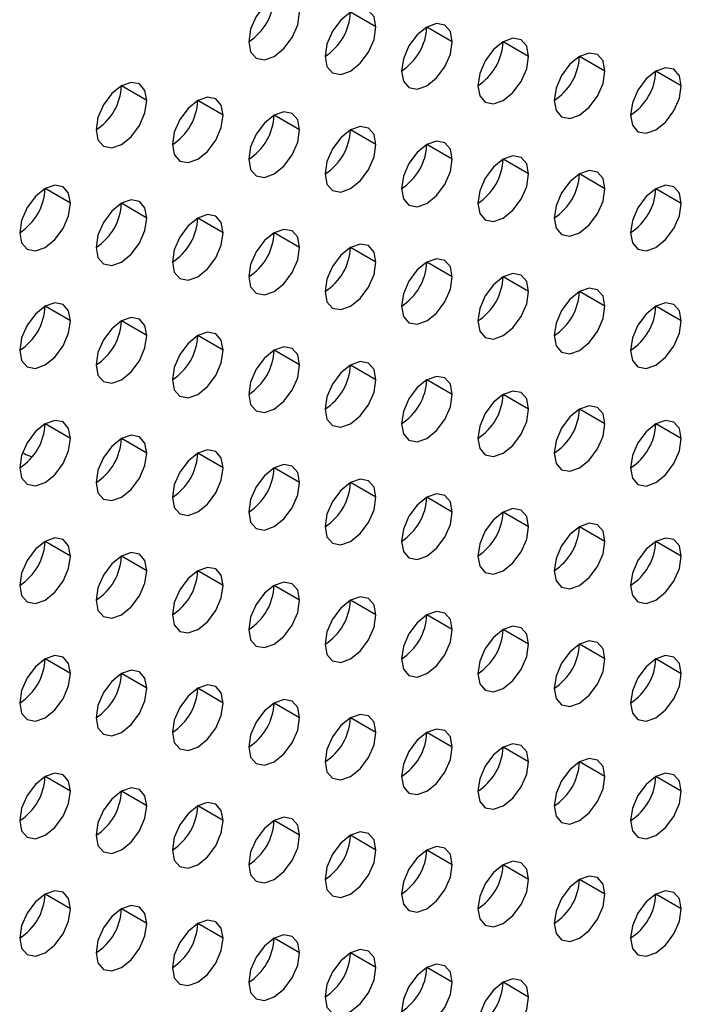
# Model space of a CAD drawing. Header units: millimetres. Extents: x 0 to 1118, y 0 to 864.
# Tile 243 of 256: x 951.04 to 952.87, y 663.03 to 665.77. Entities that reach past the tile are written whole.
import ezdxf

# ---------------------------------------------------------------- set-up
doc = ezdxf.new("R2010")
doc.units = ezdxf.units.MM

msp = doc.modelspace()

# ---------------------------------------------------------------- linework, layer by layer
at = {"color": 7, "linetype": 'Continuous', "lineweight": 25}
for p, q in [((952.0263, 665.7463), (951.9556, 665.7871)), ((952.2384, 665.7054), (952.1677, 665.7462)), ((952.4505, 665.6646), (952.3798, 665.7054)), ((952.6627, 665.6237), (952.592, 665.6645)), ((952.8748, 665.5829), (952.8041, 665.6237)), ((951.3899, 665.5422), (951.3192, 665.583)), ((951.602, 665.5013), (951.5313, 665.5422)), ((951.8141, 665.4605), (951.7434, 665.5013)), ((952.0263, 665.4196), (951.9556, 665.4605)), ((952.2384, 665.3788), (952.1677, 665.4196)), ((952.4505, 665.3379), (952.3798, 665.3788)), ((952.6627, 665.2971), (952.592, 665.3379)), ((951.1777, 665.2564), (951.107, 665.2972)), ((952.8748, 665.2563), (952.8041, 665.2971)), ((951.3899, 665.2156), (951.3192, 665.2564)), ((951.602, 665.1747), (951.5313, 665.2155)), ((951.8141, 665.1339), (951.7434, 665.1747)), ((952.0263, 665.093), (951.9556, 665.1338)), ((952.2384, 665.0522), (952.1677, 665.093)), ((952.4505, 665.0113), (952.3798, 665.0522)), ((952.6627, 664.9705), (952.592, 665.0113)), ((951.1777, 664.9298), (951.107, 664.9706)), ((952.8748, 664.9296), (952.8041, 664.9705)), ((951.3899, 664.8889), (951.3192, 664.9298)), ((951.602, 664.8481), (951.5313, 664.8889)), ((951.8141, 664.8073), (951.7434, 664.8481)), ((952.0263, 664.7664), (951.9556, 664.8072)), ((952.2384, 664.7256), (952.1677, 664.7664)), ((952.4505, 664.6847), (952.3798, 664.7255)), ((952.6627, 664.6439), (952.592, 664.6847)), ((951.1777, 664.6032), (951.107, 664.644)), ((952.8748, 664.603), (952.8041, 664.6438)), ((951.3899, 664.5623), (951.3192, 664.6032)), ((951.602, 664.5215), (951.5313, 664.5623)), ((951.8141, 664.4806), (951.7434, 664.5215)), ((952.0263, 664.4398), (951.9556, 664.4806)), ((952.2384, 664.3989), (952.1677, 664.4398)), ((952.4505, 664.3581), (952.3798, 664.3989)), ((952.6627, 664.3173), (952.592, 664.3581)), ((951.1777, 664.2766), (951.107, 664.3174)), ((952.8748, 664.2764), (952.8041, 664.3172)), ((951.3899, 664.2357), (951.3192, 664.2765)), ((951.602, 664.1949), (951.5313, 664.2357)), ((951.8141, 664.154), (951.7434, 664.1948)), ((952.0263, 664.1132), (951.9556, 664.154)), ((952.2384, 664.0723), (952.1677, 664.1131)), ((952.4505, 664.0315), (952.3798, 664.0723)), ((952.6627, 663.9906), (952.592, 664.0315)), ((951.1777, 663.9499), (951.107, 663.9908)), ((952.8748, 663.9498), (952.8041, 663.9906)), ((951.3899, 663.9091), (951.3192, 663.9499)), ((951.602, 663.8683), (951.5313, 663.9091)), ((951.8141, 663.8274), (951.7434, 663.8682)), ((952.0263, 663.7866), (951.9556, 663.8274)), ((952.2384, 663.7457), (952.1677, 663.7865)), ((952.4505, 663.7049), (952.3798, 663.7457)), ((952.6627, 663.664), (952.592, 663.7048)), ((951.1777, 663.6233), (951.107, 663.6642)), ((952.8748, 663.6232), (952.8041, 663.664)), ((951.3899, 663.5825), (951.3192, 663.6233)), ((951.602, 663.5416), (951.5313, 663.5825)), ((951.8141, 663.5008), (951.7434, 663.5416)), ((952.0263, 663.4599), (951.9556, 663.5008)), ((952.2384, 663.4191), (952.1677, 663.4599)), ((952.4505, 663.3782), (952.3798, 663.4191)), ((952.6627, 663.3374), (952.592, 663.3782)), ((951.1777, 663.2967), (951.107, 663.3375)), ((952.8748, 663.2966), (952.8041, 663.3374)), ((951.3899, 663.2559), (951.3192, 663.2967)), ((951.602, 663.215), (951.5313, 663.2558)), ((951.8141, 663.1742), (951.7434, 663.215)), ((952.0263, 663.1333), (951.9556, 663.1741)), ((952.2384, 663.0925), (952.1677, 663.1333)), ((952.4505, 663.0516), (952.3798, 663.0925))]:
    msp.add_line(p, q, dxfattribs=at)
at = {"color": 7, "linetype": 'Continuous', "lineweight": 25, "flags": 128}
for points in [[(951.8141, 665.7871), (951.8088, 665.8152), (951.7934, 665.8329), (951.7705, 665.8373), (951.7434, 665.8279), (951.7164, 665.8061), (951.6934, 665.7752), (951.6781, 665.7398), (951.6727, 665.7055)], [(951.6727, 665.7055), (951.6781, 665.6773), (951.6934, 665.6597), (951.7164, 665.6552), (951.7434, 665.6646), (951.7705, 665.6865), (951.7934, 665.7174), (951.8088, 665.7527), (951.8141, 665.7871)], [(952.0263, 665.7463), (952.0209, 665.7744), (952.0056, 665.792), (951.9826, 665.7965), (951.9556, 665.7871), (951.9285, 665.7653), (951.9056, 665.7343), (951.8902, 665.699), (951.8848, 665.6646)], [(952.2384, 665.7054), (952.233, 665.7335), (952.2177, 665.7512), (952.1947, 665.7556), (952.1677, 665.7462), (952.1406, 665.7244), (952.1177, 665.6935), (952.1024, 665.6581), (952.097, 665.6238)], [(951.8848, 665.6646), (951.8902, 665.6365), (951.9056, 665.6188), (951.9285, 665.6144), (951.9556, 665.6238), (951.9826, 665.6456), (952.0056, 665.6766), (952.0209, 665.7119), (952.0263, 665.7463)], [(952.097, 665.6238), (952.1024, 665.5956), (952.1177, 665.578), (952.1406, 665.5735), (952.1677, 665.5829), (952.1947, 665.6048), (952.2177, 665.6357), (952.233, 665.6711), (952.2384, 665.7054)], [(952.4505, 665.6646), (952.4451, 665.6927), (952.4298, 665.7103), (952.4069, 665.7148), (952.3798, 665.7054), (952.3528, 665.6836), (952.3298, 665.6526), (952.3145, 665.6173), (952.3091, 665.5829)], [(952.6627, 665.6237), (952.6573, 665.6519), (952.642, 665.6695), (952.619, 665.674), (952.592, 665.6645), (952.5649, 665.6427), (952.542, 665.6118), (952.5266, 665.5764), (952.5212, 665.5421)], [(952.3091, 665.5829), (952.3145, 665.5548), (952.3298, 665.5371), (952.3528, 665.5327), (952.3798, 665.5421), (952.4069, 665.5639), (952.4298, 665.5949), (952.4451, 665.6302), (952.4505, 665.6646)], [(952.5212, 665.5421), (952.5266, 665.5139), (952.542, 665.4963), (952.5649, 665.4918), (952.592, 665.5012), (952.619, 665.5231), (952.642, 665.554), (952.6573, 665.5894), (952.6627, 665.6237)], [(952.8748, 665.5829), (952.8694, 665.611), (952.8541, 665.6287), (952.8311, 665.6331), (952.8041, 665.6237), (952.777, 665.6019), (952.7541, 665.5709), (952.7388, 665.5356), (952.7334, 665.5012)], [(951.3899, 665.5422), (951.3845, 665.5703), (951.3692, 665.588), (951.3462, 665.5924), (951.3192, 665.583), (951.2921, 665.5612), (951.2692, 665.5302), (951.2538, 665.4949), (951.2485, 665.4605)], [(952.7334, 665.5012), (952.7388, 665.4731), (952.7541, 665.4554), (952.777, 665.451), (952.8041, 665.4604), (952.8311, 665.4822), (952.8541, 665.5132), (952.8694, 665.5485), (952.8748, 665.5829)], [(951.2485, 665.4605), (951.2538, 665.4324), (951.2692, 665.4148), (951.2921, 665.4103), (951.3192, 665.4197), (951.3462, 665.4415), (951.3692, 665.4725), (951.3845, 665.5078), (951.3899, 665.5422)], [(951.602, 665.5013), (951.5966, 665.5295), (951.5813, 665.5471), (951.5584, 665.5516), (951.5313, 665.5422), (951.5042, 665.5203), (951.4813, 665.4894), (951.466, 665.454), (951.4606, 665.4197)], [(951.8141, 665.4605), (951.8088, 665.4886), (951.7934, 665.5063), (951.7705, 665.5107), (951.7434, 665.5013), (951.7164, 665.4795), (951.6934, 665.4485), (951.6781, 665.4132), (951.6727, 665.3788)], [(951.4606, 665.4197), (951.466, 665.3916), (951.4813, 665.3739), (951.5042, 665.3695), (951.5313, 665.3789), (951.5584, 665.4007), (951.5813, 665.4316), (951.5966, 665.467), (951.602, 665.5013)], [(951.6727, 665.3788), (951.6781, 665.3507), (951.6934, 665.3331), (951.7164, 665.3286), (951.7434, 665.338), (951.7705, 665.3598), (951.7934, 665.3908), (951.8088, 665.4261), (951.8141, 665.4605)], [(952.0263, 665.4196), (952.0209, 665.4478), (952.0056, 665.4654), (951.9826, 665.4699), (951.9556, 665.4605), (951.9285, 665.4386), (951.9056, 665.4077), (951.8902, 665.3724), (951.8848, 665.338)], [(952.2384, 665.3788), (952.233, 665.4069), (952.2177, 665.4246), (952.1947, 665.429), (952.1677, 665.4196), (952.1406, 665.3978), (952.1177, 665.3668), (952.1024, 665.3315), (952.097, 665.2972)], [(951.8848, 665.338), (951.8902, 665.3099), (951.9056, 665.2922), (951.9285, 665.2878), (951.9556, 665.2972), (951.9826, 665.319), (952.0056, 665.3499), (952.0209, 665.3853), (952.0263, 665.4196)], [(952.097, 665.2972), (952.1024, 665.269), (952.1177, 665.2514), (952.1406, 665.2469), (952.1677, 665.2563), (952.1947, 665.2782), (952.2177, 665.3091), (952.233, 665.3444), (952.2384, 665.3788)], [(952.4505, 665.3379), (952.4451, 665.3661), (952.4298, 665.3837), (952.4069, 665.3882), (952.3798, 665.3788), (952.3528, 665.3569), (952.3298, 665.326), (952.3145, 665.2907), (952.3091, 665.2563)], [(952.6627, 665.2971), (952.6573, 665.3252), (952.642, 665.3429), (952.619, 665.3473), (952.592, 665.3379), (952.5649, 665.3161), (952.542, 665.2852), (952.5266, 665.2498), (952.5212, 665.2155)], [(952.3091, 665.2563), (952.3145, 665.2282), (952.3298, 665.2105), (952.3528, 665.2061), (952.3798, 665.2155), (952.4069, 665.2373), (952.4298, 665.2683), (952.4451, 665.3036), (952.4505, 665.3379)], [(951.1777, 665.2564), (951.1724, 665.2846), (951.157, 665.3022), (951.1341, 665.3067), (951.107, 665.2972), (951.08, 665.2754), (951.057, 665.2445), (951.0417, 665.2091), (951.0363, 665.1748)], [(952.5212, 665.2155), (952.5266, 665.1873), (952.542, 665.1697), (952.5649, 665.1652), (952.592, 665.1746), (952.619, 665.1965), (952.642, 665.2274), (952.6573, 665.2627), (952.6627, 665.2971)], [(952.8748, 665.2563), (952.8694, 665.2844), (952.8541, 665.302), (952.8311, 665.3065), (952.8041, 665.2971), (952.777, 665.2752), (952.7541, 665.2443), (952.7388, 665.209), (952.7334, 665.1746)], [(951.3899, 665.2156), (951.3845, 665.2437), (951.3692, 665.2613), (951.3462, 665.2658), (951.3192, 665.2564), (951.2921, 665.2346), (951.2692, 665.2036), (951.2538, 665.1683), (951.2485, 665.1339)], [(951.0363, 665.1748), (951.0417, 665.1466), (951.057, 665.129), (951.08, 665.1245), (951.107, 665.1339), (951.1341, 665.1558), (951.157, 665.1867), (951.1724, 665.2221), (951.1777, 665.2564)], [(952.7334, 665.1746), (952.7388, 665.1465), (952.7541, 665.1288), (952.777, 665.1244), (952.8041, 665.1338), (952.8311, 665.1556), (952.8541, 665.1866), (952.8694, 665.2219), (952.8748, 665.2563)], [(951.2485, 665.1339), (951.2538, 665.1058), (951.2692, 665.0881), (951.2921, 665.0837), (951.3192, 665.0931), (951.3462, 665.1149), (951.3692, 665.1459), (951.3845, 665.1812), (951.3899, 665.2156)], [(951.602, 665.1747), (951.5966, 665.2029), (951.5813, 665.2205), (951.5584, 665.225), (951.5313, 665.2156), (951.5042, 665.1937), (951.4813, 665.1628), (951.466, 665.1274), (951.4606, 665.0931)], [(951.8141, 665.1339), (951.8088, 665.162), (951.7934, 665.1797), (951.7705, 665.1841), (951.7434, 665.1747), (951.7164, 665.1529), (951.6934, 665.1219), (951.6781, 665.0866), (951.6727, 665.0522)], [(951.4606, 665.0931), (951.466, 665.0649), (951.4813, 665.0473), (951.5042, 665.0428), (951.5313, 665.0522), (951.5584, 665.0741), (951.5813, 665.105), (951.5966, 665.1404), (951.602, 665.1747)], [(951.6727, 665.0522), (951.6781, 665.0241), (951.6934, 665.0064), (951.7164, 665.002), (951.7434, 665.0114), (951.7705, 665.0332), (951.7934, 665.0642), (951.8088, 665.0995), (951.8141, 665.1339)], [(952.0263, 665.093), (952.0209, 665.1212), (952.0056, 665.1388), (951.9826, 665.1433), (951.9556, 665.1339), (951.9285, 665.112), (951.9056, 665.0811), (951.8902, 665.0457), (951.8848, 665.0114)], [(952.2384, 665.0522), (952.233, 665.0803), (952.2177, 665.098), (952.1947, 665.1024), (952.1677, 665.093), (952.1406, 665.0712), (952.1177, 665.0402), (952.1024, 665.0049), (952.097, 664.9705)], [(951.8848, 665.0114), (951.8902, 664.9832), (951.9056, 664.9656), (951.9285, 664.9611), (951.9556, 664.9705), (951.9826, 664.9924), (952.0056, 665.0233), (952.0209, 665.0587), (952.0263, 665.093)], [(952.097, 664.9705), (952.1024, 664.9424), (952.1177, 664.9248), (952.1406, 664.9203), (952.1677, 664.9297), (952.1947, 664.9515), (952.2177, 664.9825), (952.233, 665.0178), (952.2384, 665.0522)], [(952.4505, 665.0113), (952.4451, 665.0395), (952.4298, 665.0571), (952.4069, 665.0616), (952.3798, 665.0522), (952.3528, 665.0303), (952.3298, 664.9994), (952.3145, 664.964), (952.3091, 664.9297)], [(952.6627, 664.9705), (952.6573, 664.9986), (952.642, 665.0163), (952.619, 665.0207), (952.592, 665.0113), (952.5649, 664.9895), (952.542, 664.9585), (952.5266, 664.9232), (952.5212, 664.8888)], [(952.3091, 664.9297), (952.3145, 664.9015), (952.3298, 664.8839), (952.3528, 664.8794), (952.3798, 664.8889), (952.4069, 664.9107), (952.4298, 664.9416), (952.4451, 664.977), (952.4505, 665.0113)], [(951.1777, 664.9298), (951.1724, 664.9579), (951.157, 664.9756), (951.1341, 664.98), (951.107, 664.9706), (951.08, 664.9488), (951.057, 664.9178), (951.0417, 664.8825), (951.0363, 664.8482)], [(952.5212, 664.8888), (952.5266, 664.8607), (952.542, 664.8431), (952.5649, 664.8386), (952.592, 664.848), (952.619, 664.8698), (952.642, 664.9008), (952.6573, 664.9361), (952.6627, 664.9705)], [(952.8748, 664.9296), (952.8694, 664.9578), (952.8541, 664.9754), (952.8311, 664.9799), (952.8041, 664.9705), (952.777, 664.9486), (952.7541, 664.9177), (952.7388, 664.8824), (952.7334, 664.848)], [(951.3899, 664.8889), (951.3845, 664.9171), (951.3692, 664.9347), (951.3462, 664.9392), (951.3192, 664.9298), (951.2921, 664.9079), (951.2692, 664.877), (951.2538, 664.8417), (951.2485, 664.8073)], [(951.0363, 664.8482), (951.0417, 664.82), (951.057, 664.8024), (951.08, 664.7979), (951.107, 664.8073), (951.1341, 664.8292), (951.157, 664.8601), (951.1724, 664.8954), (951.1777, 664.9298)], [(952.7334, 664.848), (952.7388, 664.8199), (952.7541, 664.8022), (952.777, 664.7978), (952.8041, 664.8072), (952.8311, 664.829), (952.8541, 664.8599), (952.8694, 664.8953), (952.8748, 664.9296)], [(951.2485, 664.8073), (951.2538, 664.7792), (951.2692, 664.7615), (951.2921, 664.7571), (951.3192, 664.7665), (951.3462, 664.7883), (951.3692, 664.8193), (951.3845, 664.8546), (951.3899, 664.8889)], [(951.602, 664.8481), (951.5966, 664.8762), (951.5813, 664.8939), (951.5584, 664.8983), (951.5313, 664.8889), (951.5042, 664.8671), (951.4813, 664.8362), (951.466, 664.8008), (951.4606, 664.7665)], [(951.8141, 664.8073), (951.8088, 664.8354), (951.7934, 664.853), (951.7705, 664.8575), (951.7434, 664.8481), (951.7164, 664.8263), (951.6934, 664.7953), (951.6781, 664.76), (951.6727, 664.7256)], [(951.4606, 664.7665), (951.466, 664.7383), (951.4813, 664.7207), (951.5042, 664.7162), (951.5313, 664.7256), (951.5584, 664.7475), (951.5813, 664.7784), (951.5966, 664.8137), (951.602, 664.8481)], [(951.6727, 664.7256), (951.6781, 664.6975), (951.6934, 664.6798), (951.7164, 664.6754), (951.7434, 664.6848), (951.7705, 664.7066), (951.7934, 664.7376), (951.8088, 664.7729), (951.8141, 664.8073)], [(952.0263, 664.7664), (952.0209, 664.7945), (952.0056, 664.8122), (951.9826, 664.8166), (951.9556, 664.8072), (951.9285, 664.7854), (951.9056, 664.7545), (951.8902, 664.7191), (951.8848, 664.6848)], [(952.2384, 664.7256), (952.233, 664.7537), (952.2177, 664.7713), (952.1947, 664.7758), (952.1677, 664.7664), (952.1406, 664.7446), (952.1177, 664.7136), (952.1024, 664.6783), (952.097, 664.6439)], [(951.8848, 664.6848), (951.8902, 664.6566), (951.9056, 664.639), (951.9285, 664.6345), (951.9556, 664.6439), (951.9826, 664.6658), (952.0056, 664.6967), (952.0209, 664.7321), (952.0263, 664.7664)], [(952.097, 664.6439), (952.1024, 664.6158), (952.1177, 664.5981), (952.1406, 664.5937), (952.1677, 664.6031), (952.1947, 664.6249), (952.2177, 664.6559), (952.233, 664.6912), (952.2384, 664.7256)], [(952.4505, 664.6847), (952.4451, 664.7129), (952.4298, 664.7305), (952.4069, 664.735), (952.3798, 664.7255), (952.3528, 664.7037), (952.3298, 664.6728), (952.3145, 664.6374), (952.3091, 664.6031)], [(952.6627, 664.6439), (952.6573, 664.672), (952.642, 664.6896), (952.619, 664.6941), (952.592, 664.6847), (952.5649, 664.6629), (952.542, 664.6319), (952.5266, 664.5966), (952.5212, 664.5622)], [(952.3091, 664.6031), (952.3145, 664.5749), (952.3298, 664.5573), (952.3528, 664.5528), (952.3798, 664.5622), (952.4069, 664.5841), (952.4298, 664.615), (952.4451, 664.6504), (952.4505, 664.6847)], [(951.1777, 664.6032), (951.1724, 664.6313), (951.157, 664.649), (951.1341, 664.6534), (951.107, 664.644), (951.08, 664.6222), (951.057, 664.5912), (951.0417, 664.5559), (951.0363, 664.5215)], [(952.5212, 664.5622), (952.5266, 664.5341), (952.542, 664.5164), (952.5649, 664.512), (952.592, 664.5214), (952.619, 664.5432), (952.642, 664.5742), (952.6573, 664.6095), (952.6627, 664.6439)], [(952.8748, 664.603), (952.8694, 664.6312), (952.8541, 664.6488), (952.8311, 664.6533), (952.8041, 664.6439), (952.777, 664.622), (952.7541, 664.5911), (952.7388, 664.5557), (952.7334, 664.5214)], [(951.3899, 664.5623), (951.3845, 664.5905), (951.3692, 664.6081), (951.3462, 664.6126), (951.3192, 664.6032), (951.2921, 664.5813), (951.2692, 664.5504), (951.2538, 664.515), (951.2485, 664.4807)], [(951.0363, 664.5215), (951.0417, 664.4934), (951.057, 664.4758), (951.08, 664.4713), (951.107, 664.4807), (951.1341, 664.5025), (951.157, 664.5335), (951.1724, 664.5688), (951.1777, 664.6032)], [(952.7334, 664.5214), (952.7388, 664.4932), (952.7541, 664.4756), (952.777, 664.4711), (952.8041, 664.4805), (952.8311, 664.5024), (952.8541, 664.5333), (952.8694, 664.5687), (952.8748, 664.603)], [(951.0446, 664.5646), (951.0532, 664.5583), (951.071, 664.552)], [(951.2485, 664.4807), (951.2538, 664.4526), (951.2692, 664.4349), (951.2921, 664.4305), (951.3192, 664.4399), (951.3462, 664.4617), (951.3692, 664.4926), (951.3845, 664.528), (951.3899, 664.5623)], [(951.602, 664.5215), (951.5966, 664.5496), (951.5813, 664.5673), (951.5584, 664.5717), (951.5313, 664.5623), (951.5042, 664.5405), (951.4813, 664.5095), (951.466, 664.4742), (951.4606, 664.4398)], [(951.8141, 664.4806), (951.8088, 664.5088), (951.7934, 664.5264), (951.7705, 664.5309), (951.7434, 664.5215), (951.7164, 664.4996), (951.6934, 664.4687), (951.6781, 664.4334), (951.6727, 664.399)], [(951.4606, 664.4398), (951.466, 664.4117), (951.4813, 664.3941), (951.5042, 664.3896), (951.5313, 664.399), (951.5584, 664.4208), (951.5813, 664.4518), (951.5966, 664.4871), (951.602, 664.5215)], [(951.6727, 664.399), (951.6781, 664.3709), (951.6934, 664.3532), (951.7164, 664.3488), (951.7434, 664.3582), (951.7705, 664.38), (951.7934, 664.4109), (951.8088, 664.4463), (951.8141, 664.4806)], [(952.0263, 664.4398), (952.0209, 664.4679), (952.0056, 664.4856), (951.9826, 664.49), (951.9556, 664.4806), (951.9285, 664.4588), (951.9056, 664.4278), (951.8902, 664.3925), (951.8848, 664.3582)], [(952.2384, 664.3989), (952.233, 664.4271), (952.2177, 664.4447), (952.1947, 664.4492), (952.1677, 664.4398), (952.1406, 664.4179), (952.1177, 664.387), (952.1024, 664.3517), (952.097, 664.3173)], [(951.8848, 664.3582), (951.8902, 664.33), (951.9056, 664.3124), (951.9285, 664.3079), (951.9556, 664.3173), (951.9826, 664.3392), (952.0056, 664.3701), (952.0209, 664.4054), (952.0263, 664.4398)], [(952.097, 664.3173), (952.1024, 664.2892), (952.1177, 664.2715), (952.1406, 664.2671), (952.1677, 664.2765), (952.1947, 664.2983), (952.2177, 664.3292), (952.233, 664.3646), (952.2384, 664.3989)], [(952.4505, 664.3581), (952.4451, 664.3862), (952.4298, 664.4039), (952.4069, 664.4083), (952.3798, 664.3989), (952.3528, 664.3771), (952.3298, 664.3462), (952.3145, 664.3108), (952.3091, 664.2765)], [(952.6627, 664.3173), (952.6573, 664.3454), (952.642, 664.363), (952.619, 664.3675), (952.592, 664.3581), (952.5649, 664.3362), (952.542, 664.3053), (952.5266, 664.27), (952.5212, 664.2356)], [(952.3091, 664.2765), (952.3145, 664.2483), (952.3298, 664.2307), (952.3528, 664.2262), (952.3798, 664.2356), (952.4069, 664.2575), (952.4298, 664.2884), (952.4451, 664.3237), (952.4505, 664.3581)], [(951.1777, 664.2766), (951.1724, 664.3047), (951.157, 664.3223), (951.1341, 664.3268), (951.107, 664.3174), (951.08, 664.2956), (951.057, 664.2646), (951.0417, 664.2293), (951.0363, 664.1949)], [(952.5212, 664.2356), (952.5266, 664.2075), (952.542, 664.1898), (952.5649, 664.1854), (952.592, 664.1948), (952.619, 664.2166), (952.642, 664.2476), (952.6573, 664.2829), (952.6627, 664.3173)], [(952.8748, 664.2764), (952.8694, 664.3045), (952.8541, 664.3222), (952.8311, 664.3266), (952.8041, 664.3172), (952.777, 664.2954), (952.7541, 664.2645), (952.7388, 664.2291), (952.7334, 664.1948)], [(951.3899, 664.2357), (951.3845, 664.2639), (951.3692, 664.2815), (951.3462, 664.286), (951.3192, 664.2765), (951.2921, 664.2547), (951.2692, 664.2238), (951.2538, 664.1884), (951.2485, 664.1541)], [(951.0363, 664.1949), (951.0417, 664.1668), (951.057, 664.1491), (951.08, 664.1447), (951.107, 664.1541), (951.1341, 664.1759), (951.157, 664.2069), (951.1724, 664.2422), (951.1777, 664.2766)], [(952.7334, 664.1948), (952.7388, 664.1666), (952.7541, 664.149), (952.777, 664.1445), (952.8041, 664.1539), (952.8311, 664.1758), (952.8541, 664.2067), (952.8694, 664.242), (952.8748, 664.2764)], [(951.2485, 664.1541), (951.2538, 664.1259), (951.2692, 664.1083), (951.2921, 664.1038), (951.3192, 664.1132), (951.3462, 664.1351), (951.3692, 664.166), (951.3845, 664.2014), (951.3899, 664.2357)], [(951.602, 664.1949), (951.5966, 664.223), (951.5813, 664.2407), (951.5584, 664.2451), (951.5313, 664.2357), (951.5042, 664.2139), (951.4813, 664.1829), (951.466, 664.1476), (951.4606, 664.1132)], [(951.8141, 664.154), (951.8088, 664.1822), (951.7934, 664.1998), (951.7705, 664.2043), (951.7434, 664.1949), (951.7164, 664.173), (951.6934, 664.1421), (951.6781, 664.1067), (951.6727, 664.0724)], [(951.4606, 664.1132), (951.466, 664.0851), (951.4813, 664.0674), (951.5042, 664.063), (951.5313, 664.0724), (951.5584, 664.0942), (951.5813, 664.1252), (951.5966, 664.1605), (951.602, 664.1949)], [(951.6727, 664.0724), (951.6781, 664.0442), (951.6934, 664.0266), (951.7164, 664.0221), (951.7434, 664.0315), (951.7705, 664.0534), (951.7934, 664.0843), (951.8088, 664.1197), (951.8141, 664.154)], [(952.0263, 664.1132), (952.0209, 664.1413), (952.0056, 664.159), (951.9826, 664.1634), (951.9556, 664.154), (951.9285, 664.1322), (951.9056, 664.1012), (951.8902, 664.0659), (951.8848, 664.0315)], [(952.2384, 664.0723), (952.233, 664.1005), (952.2177, 664.1181), (952.1947, 664.1226), (952.1677, 664.1132), (952.1406, 664.0913), (952.1177, 664.0604), (952.1024, 664.025), (952.097, 663.9907)], [(951.8848, 664.0315), (951.8902, 664.0034), (951.9056, 663.9858), (951.9285, 663.9813), (951.9556, 663.9907), (951.9826, 664.0125), (952.0056, 664.0435), (952.0209, 664.0788), (952.0263, 664.1132)], [(952.097, 663.9907), (952.1024, 663.9625), (952.1177, 663.9449), (952.1406, 663.9404), (952.1677, 663.9499), (952.1947, 663.9717), (952.2177, 664.0026), (952.233, 664.038), (952.2384, 664.0723)], [(952.4505, 664.0315), (952.4451, 664.0596), (952.4298, 664.0773), (952.4069, 664.0817), (952.3798, 664.0723), (952.3528, 664.0505), (952.3298, 664.0195), (952.3145, 663.9842), (952.3091, 663.9498)], [(952.6627, 663.9906), (952.6573, 664.0188), (952.642, 664.0364), (952.619, 664.0409), (952.592, 664.0315), (952.5649, 664.0096), (952.542, 663.9787), (952.5266, 663.9433), (952.5212, 663.909)], [(952.3091, 663.9498), (952.3145, 663.9217), (952.3298, 663.9041), (952.3528, 663.8996), (952.3798, 663.909), (952.4069, 663.9308), (952.4298, 663.9618), (952.4451, 663.9971), (952.4505, 664.0315)], [(951.1777, 663.9499), (951.1724, 663.9781), (951.157, 663.9957), (951.1341, 664.0002), (951.107, 663.9908), (951.08, 663.9689), (951.057, 663.938), (951.0417, 663.9027), (951.0363, 663.8683)], [(952.5212, 663.909), (952.5266, 663.8809), (952.542, 663.8632), (952.5649, 663.8588), (952.592, 663.8682), (952.619, 663.89), (952.642, 663.9209), (952.6573, 663.9563), (952.6627, 663.9906)], [(952.8748, 663.9498), (952.8694, 663.9779), (952.8541, 663.9956), (952.8311, 664), (952.8041, 663.9906), (952.777, 663.9688), (952.7541, 663.9378), (952.7388, 663.9025), (952.7334, 663.8681)], [(951.3899, 663.9091), (951.3845, 663.9372), (951.3692, 663.9549), (951.3462, 663.9593), (951.3192, 663.9499), (951.2921, 663.9281), (951.2692, 663.8972), (951.2538, 663.8618), (951.2485, 663.8275)], [(951.0363, 663.8683), (951.0417, 663.8402), (951.057, 663.8225), (951.08, 663.8181), (951.107, 663.8275), (951.1341, 663.8493), (951.157, 663.8803), (951.1724, 663.9156), (951.1777, 663.9499)], [(952.7334, 663.8681), (952.7388, 663.84), (952.7541, 663.8224), (952.777, 663.8179), (952.8041, 663.8273), (952.8311, 663.8491), (952.8541, 663.8801), (952.8694, 663.9154), (952.8748, 663.9498)], [(951.2485, 663.8275), (951.2538, 663.7993), (951.2692, 663.7817), (951.2921, 663.7772), (951.3192, 663.7866), (951.3462, 663.8085), (951.3692, 663.8394), (951.3845, 663.8747), (951.3899, 663.9091)], [(951.602, 663.8683), (951.5966, 663.8964), (951.5813, 663.914), (951.5584, 663.9185), (951.5313, 663.9091), (951.5042, 663.8872), (951.4813, 663.8563), (951.466, 663.821), (951.4606, 663.7866)], [(951.8141, 663.8274), (951.8088, 663.8555), (951.7934, 663.8732), (951.7705, 663.8776), (951.7434, 663.8682), (951.7164, 663.8464), (951.6934, 663.8155), (951.6781, 663.7801), (951.6727, 663.7458)], [(951.4606, 663.7866), (951.466, 663.7585), (951.4813, 663.7408), (951.5042, 663.7364), (951.5313, 663.7458), (951.5584, 663.7676), (951.5813, 663.7986), (951.5966, 663.8339), (951.602, 663.8683)], [(951.6727, 663.7458), (951.6781, 663.7176), (951.6934, 663.7), (951.7164, 663.6955), (951.7434, 663.7049), (951.7705, 663.7268), (951.7934, 663.7577), (951.8088, 663.7931), (951.8141, 663.8274)], [(952.0263, 663.7866), (952.0209, 663.8147), (952.0056, 663.8323), (951.9826, 663.8368), (951.9556, 663.8274), (951.9285, 663.8056), (951.9056, 663.7746), (951.8902, 663.7393), (951.8848, 663.7049)], [(951.8848, 663.7049), (951.8902, 663.6768), (951.9056, 663.6591), (951.9285, 663.6547), (951.9556, 663.6641), (951.9826, 663.6859), (952.0056, 663.7169), (952.0209, 663.7522), (952.0263, 663.7866)], [(952.2384, 663.7457), (952.233, 663.7739), (952.2177, 663.7915), (952.1947, 663.796), (952.1677, 663.7865), (952.1406, 663.7647), (952.1177, 663.7338), (952.1024, 663.6984), (952.097, 663.6641)], [(952.097, 663.6641), (952.1024, 663.6359), (952.1177, 663.6183), (952.1406, 663.6138), (952.1677, 663.6232), (952.1947, 663.6451), (952.2177, 663.676), (952.233, 663.7114), (952.2384, 663.7457)], [(952.4505, 663.7049), (952.4451, 663.733), (952.4298, 663.7506), (952.4069, 663.7551), (952.3798, 663.7457), (952.3528, 663.7239), (952.3298, 663.6929), (952.3145, 663.6576), (952.3091, 663.6232)], [(952.3091, 663.6232), (952.3145, 663.5951), (952.3298, 663.5774), (952.3528, 663.573), (952.3798, 663.5824), (952.4069, 663.6042), (952.4298, 663.6352), (952.4451, 663.6705), (952.4505, 663.7049)], [(952.6627, 663.664), (952.6573, 663.6922), (952.642, 663.7098), (952.619, 663.7143), (952.592, 663.7049), (952.5649, 663.683), (952.542, 663.6521), (952.5266, 663.6167), (952.5212, 663.5824)], [(951.1777, 663.6233), (951.1724, 663.6515), (951.157, 663.6691), (951.1341, 663.6736), (951.107, 663.6642), (951.08, 663.6423), (951.057, 663.6114), (951.0417, 663.576), (951.0363, 663.5417)], [(952.5212, 663.5824), (952.5266, 663.5542), (952.542, 663.5366), (952.5649, 663.5321), (952.592, 663.5415), (952.619, 663.5634), (952.642, 663.5943), (952.6573, 663.6297), (952.6627, 663.664)], [(952.8748, 663.6232), (952.8694, 663.6513), (952.8541, 663.669), (952.8311, 663.6734), (952.8041, 663.664), (952.777, 663.6422), (952.7541, 663.6112), (952.7388, 663.5759), (952.7334, 663.5415)], [(951.0363, 663.5417), (951.0417, 663.5135), (951.057, 663.4959), (951.08, 663.4914), (951.107, 663.5009), (951.1341, 663.5227), (951.157, 663.5536), (951.1724, 663.589), (951.1777, 663.6233)], [(951.3899, 663.5825), (951.3845, 663.6106), (951.3692, 663.6283), (951.3462, 663.6327), (951.3192, 663.6233), (951.2921, 663.6015), (951.2692, 663.5705), (951.2538, 663.5352), (951.2485, 663.5008)], [(952.7334, 663.5415), (952.7388, 663.5134), (952.7541, 663.4957), (952.777, 663.4913), (952.8041, 663.5007), (952.8311, 663.5225), (952.8541, 663.5535), (952.8694, 663.5888), (952.8748, 663.6232)], [(951.2485, 663.5008), (951.2538, 663.4727), (951.2692, 663.4551), (951.2921, 663.4506), (951.3192, 663.46), (951.3462, 663.4818), (951.3692, 663.5128), (951.3845, 663.5481), (951.3899, 663.5825)], [(951.602, 663.5416), (951.5966, 663.5698), (951.5813, 663.5874), (951.5584, 663.5919), (951.5313, 663.5825), (951.5042, 663.5606), (951.4813, 663.5297), (951.466, 663.4944), (951.4606, 663.46)], [(951.4606, 663.46), (951.466, 663.4319), (951.4813, 663.4142), (951.5042, 663.4098), (951.5313, 663.4192), (951.5584, 663.441), (951.5813, 663.4719), (951.5966, 663.5073), (951.602, 663.5416)], [(951.8141, 663.5008), (951.8088, 663.5289), (951.7934, 663.5466), (951.7705, 663.551), (951.7434, 663.5416), (951.7164, 663.5198), (951.6934, 663.4888), (951.6781, 663.4535), (951.6727, 663.4191)], [(951.6727, 663.4191), (951.6781, 663.391), (951.6934, 663.3734), (951.7164, 663.3689), (951.7434, 663.3783), (951.7705, 663.4002), (951.7934, 663.4311), (951.8088, 663.4664), (951.8141, 663.5008)], [(952.0263, 663.4599), (952.0209, 663.4881), (952.0056, 663.5057), (951.9826, 663.5102), (951.9556, 663.5008), (951.9285, 663.4789), (951.9056, 663.448), (951.8902, 663.4127), (951.8848, 663.3783)], [(951.8848, 663.3783), (951.8902, 663.3502), (951.9056, 663.3325), (951.9285, 663.3281), (951.9556, 663.3375), (951.9826, 663.3593), (952.0056, 663.3902), (952.0209, 663.4256), (952.0263, 663.4599)], [(952.2384, 663.4191), (952.233, 663.4472), (952.2177, 663.4649), (952.1947, 663.4693), (952.1677, 663.4599), (952.1406, 663.4381), (952.1177, 663.4071), (952.1024, 663.3718), (952.097, 663.3375)], [(952.097, 663.3375), (952.1024, 663.3093), (952.1177, 663.2917), (952.1406, 663.2872), (952.1677, 663.2966), (952.1947, 663.3185), (952.2177, 663.3494), (952.233, 663.3847), (952.2384, 663.4191)], [(952.4505, 663.3782), (952.4451, 663.4064), (952.4298, 663.424), (952.4069, 663.4285), (952.3798, 663.4191), (952.3528, 663.3972), (952.3298, 663.3663), (952.3145, 663.331), (952.3091, 663.2966)], [(952.3091, 663.2966), (952.3145, 663.2685), (952.3298, 663.2508), (952.3528, 663.2464), (952.3798, 663.2558), (952.4069, 663.2776), (952.4298, 663.3086), (952.4451, 663.3439), (952.4505, 663.3782)], [(952.6627, 663.3374), (952.6573, 663.3655), (952.642, 663.3832), (952.619, 663.3876), (952.592, 663.3782), (952.5649, 663.3564), (952.542, 663.3255), (952.5266, 663.2901), (952.5212, 663.2558)], [(951.1777, 663.2967), (951.1724, 663.3249), (951.157, 663.3425), (951.1341, 663.347), (951.107, 663.3375), (951.08, 663.3157), (951.057, 663.2848), (951.0417, 663.2494), (951.0363, 663.2151)], [(952.5212, 663.2558), (952.5266, 663.2276), (952.542, 663.21), (952.5649, 663.2055), (952.592, 663.2149), (952.619, 663.2368), (952.642, 663.2677), (952.6573, 663.303), (952.6627, 663.3374)], [(952.8748, 663.2966), (952.8694, 663.3247), (952.8541, 663.3423), (952.8311, 663.3468), (952.8041, 663.3374), (952.777, 663.3156), (952.7541, 663.2846), (952.7388, 663.2493), (952.7334, 663.2149)], [(951.0363, 663.2151), (951.0417, 663.1869), (951.057, 663.1693), (951.08, 663.1648), (951.107, 663.1742), (951.1341, 663.1961), (951.157, 663.227), (951.1724, 663.2624), (951.1777, 663.2967)], [(951.3899, 663.2559), (951.3845, 663.284), (951.3692, 663.3016), (951.3462, 663.3061), (951.3192, 663.2967), (951.2921, 663.2749), (951.2692, 663.2439), (951.2538, 663.2086), (951.2485, 663.1742)], [(952.7334, 663.2149), (952.7388, 663.1868), (952.7541, 663.1691), (952.777, 663.1647), (952.8041, 663.1741), (952.8311, 663.1959), (952.8541, 663.2269), (952.8694, 663.2622), (952.8748, 663.2966)], [(951.2485, 663.1742), (951.2538, 663.1461), (951.2692, 663.1284), (951.2921, 663.124), (951.3192, 663.1334), (951.3462, 663.1552), (951.3692, 663.1862), (951.3845, 663.2215), (951.3899, 663.2559)], [(951.602, 663.215), (951.5966, 663.2432), (951.5813, 663.2608), (951.5584, 663.2653), (951.5313, 663.2559), (951.5042, 663.234), (951.4813, 663.2031), (951.466, 663.1677), (951.4606, 663.1334)], [(951.4606, 663.1334), (951.466, 663.1052), (951.4813, 663.0876), (951.5042, 663.0831), (951.5313, 663.0925), (951.5584, 663.1144), (951.5813, 663.1453), (951.5966, 663.1807), (951.602, 663.215)], [(951.8141, 663.1742), (951.8088, 663.2023), (951.7934, 663.22), (951.7705, 663.2244), (951.7434, 663.215), (951.7164, 663.1932), (951.6934, 663.1622), (951.6781, 663.1269), (951.6727, 663.0925)], [(951.6727, 663.0925), (951.6781, 663.0644), (951.6934, 663.0467), (951.7164, 663.0423), (951.7434, 663.0517), (951.7705, 663.0735), (951.7934, 663.1045), (951.8088, 663.1398), (951.8141, 663.1742)], [(952.0263, 663.1333), (952.0209, 663.1615), (952.0056, 663.1791), (951.9826, 663.1836), (951.9556, 663.1742), (951.9285, 663.1523), (951.9056, 663.1214), (951.8902, 663.086), (951.8848, 663.0517)], [(951.8848, 663.0517), (951.8902, 663.0235), (951.9056, 663.0059), (951.9285, 663.0014), (951.9556, 663.0109), (951.9826, 663.0327), (952.0056, 663.0636), (952.0209, 663.099), (952.0263, 663.1333)], [(952.2384, 663.0925), (952.233, 663.1206), (952.2177, 663.1383), (952.1947, 663.1427), (952.1677, 663.1333), (952.1406, 663.1115), (952.1177, 663.0805), (952.1024, 663.0452), (952.097, 663.0108)], [(952.097, 663.0108), (952.1024, 662.9827), (952.1177, 662.9651), (952.1406, 662.9606), (952.1677, 662.97), (952.1947, 662.9918), (952.2177, 663.0228), (952.233, 663.0581), (952.2384, 663.0925)], [(952.4505, 663.0516), (952.4451, 663.0798), (952.4298, 663.0974), (952.4069, 663.1019), (952.3798, 663.0925), (952.3528, 663.0706), (952.3298, 663.0397), (952.3145, 663.0043), (952.3091, 662.97)], [(952.3091, 662.97), (952.3145, 662.9419), (952.3298, 662.9242), (952.3528, 662.9198), (952.3798, 662.9292), (952.4069, 662.951), (952.4298, 662.9819), (952.4451, 663.0173), (952.4505, 663.0516)]]:
    msp.add_lwpolyline(points, dxfattribs=at)
at = {"color": 7, "linetype": 'Continuous', "lineweight": 25}
for centre in [(951.5899, 665.8349), (951.802, 665.7941), (952.0142, 665.7532), (952.2263, 665.7124), (952.4384, 665.6715), (952.6506, 665.6307), (951.1656, 665.59), (951.3778, 665.5491), (951.5899, 665.5083), (951.802, 665.4674), (952.0142, 665.4266), (952.2263, 665.3858), (952.4384, 665.3449), (950.9535, 665.3042), (952.6506, 665.3041), (951.1656, 665.2634), (951.3778, 665.2225), (951.5899, 665.1817), (951.802, 665.1408), (952.0142, 665.1), (952.2263, 665.0591), (952.4384, 665.0183), (950.9535, 664.9776), (952.6506, 664.9774), (951.1656, 664.9368), (951.3778, 664.8959), (951.5899, 664.8551), (951.802, 664.8142), (952.0142, 664.7734), (952.2263, 664.7325), (952.4384, 664.6917), (950.9535, 664.651), (952.6506, 664.6508), (951.1656, 664.6101), (951.3778, 664.5693), (951.5899, 664.5284), (951.802, 664.4876), (952.0142, 664.4468), (952.2263, 664.4059), (952.4384, 664.3651), (950.9535, 664.3244), (952.6506, 664.3242), (951.1656, 664.2835), (951.3778, 664.2427), (951.5899, 664.2018), (951.802, 664.161), (952.0142, 664.1201), (952.2263, 664.0793), (952.4384, 664.0384), (950.9535, 663.9978), (952.6506, 663.9976), (951.1656, 663.9569), (951.3778, 663.9161), (951.5899, 663.8752), (951.802, 663.8344), (952.0142, 663.7935), (952.2263, 663.7527), (952.4384, 663.7118), (950.9535, 663.6711), (952.6506, 663.671), (951.1656, 663.6303), (951.3778, 663.5894), (951.5899, 663.5486), (951.802, 663.5077), (952.0142, 663.4669), (952.2263, 663.4261), (952.4384, 663.3852), (950.9535, 663.3445), (952.6506, 663.3444), (951.1656, 663.3037), (951.3778, 663.2628), (951.5899, 663.222), (951.802, 663.1811), (952.0142, 663.1403), (952.2263, 663.0994)]:
    msp.add_arc(centre, 0.1537, 302.6055, 357.3945, dxfattribs=at)

doc.saveas('drawing.dxf')
